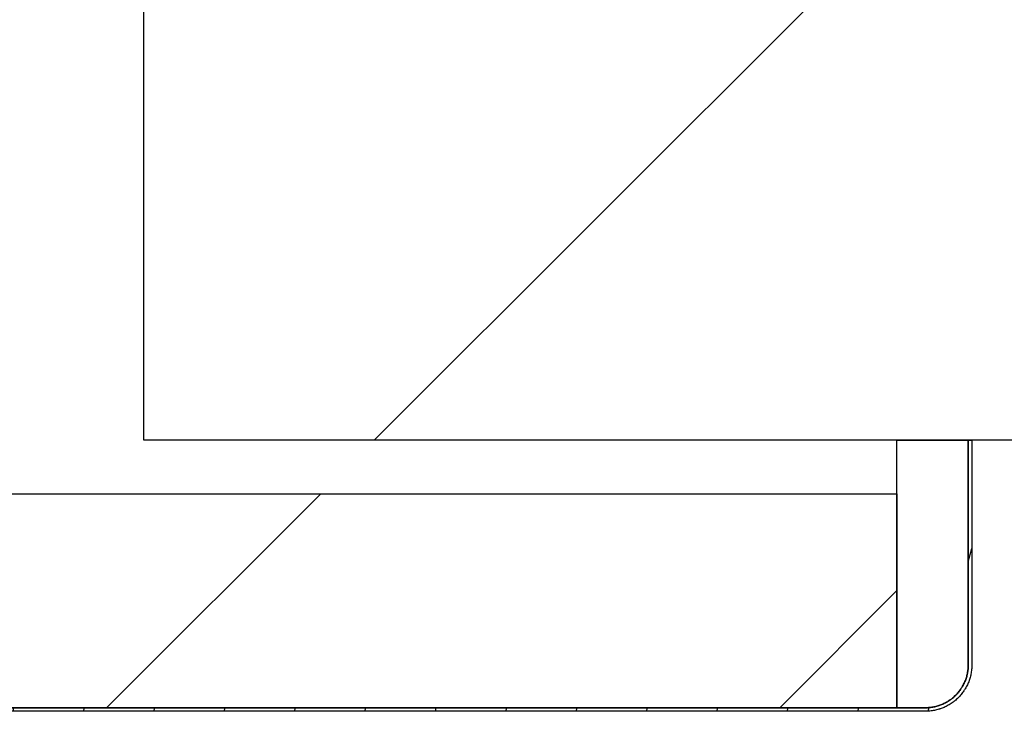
# Model space of a CAD drawing. Header units: millimetres. Extents: x -6500 to 4200, y 0 to 5940.
# Tile 59 of 157: x -1490 to -1421, y 678 to 726. Entities that reach past the tile are written whole.
import ezdxf

# ---------------------------------------------------------------- set-up
doc = ezdxf.new("R2010")
doc.units = ezdxf.units.MM
doc.layers.add('151', color=250, linetype='Continuous')
pattern_1 = [(45, (-6500, 0), (-23.57317, 23.57317), [])]

msp = doc.modelspace()

# ---------------------------------------------------------------- hatches: boundary and pattern name
at = {"layer": '151', "linetype": 'Continuous', "lineweight": -3}
h = msp.add_hatch(dxfattribs=at)
h.set_pattern_fill('ANSI31', color=256, scale=10.5, style=0)
h.set_pattern_definition(pattern_1)
h.paths.add_polyline_path([(-2781.663, 697.019), (-2781.663, 797.019), (-2631.663, 797.019), (-2631.663, 697.019)], flags=0)
h.paths.add_polyline_path([(-1481.663, 697.019), (-1481.663, 797.019), (-1331.663, 797.019), (-1331.663, 697.019)], flags=0)
h = msp.add_hatch(dxfattribs=at)
h.set_pattern_fill('ANSI31', color=256, scale=1.5, angle=29.98479, style=0)
h.set_pattern_definition([(74.98479, (-6500, 0), (-4.5998944, 1.2338468), [])])
edge = h.paths.add_edge_path(flags=0)
edge.add_line((-1500.913, 678.269), (-1426.913, 678.269))
edge.add_spline(control_points=[(-1426.913, 678.269), (-1426.814, 678.269), (-1426.715, 678.274), (-1426.521, 678.293), (-1426.327, 678.322), (-1426.137, 678.369), (-1426.02, 678.405), (-1425.996, 678.412), (-1425.949, 678.428), (-1425.926, 678.436), (-1425.856, 678.461), (-1425.81, 678.478), (-1425.674, 678.535), (-1425.497, 678.619), (-1425.329, 678.719), (-1425.207, 678.8), (-1425.147, 678.843), (-1425.088, 678.888), (-1425.049, 678.918), (-1425.03, 678.933), (-1424.934, 679.012), (-1424.788, 679.144), (-1424.592, 679.361), (-1424.475, 679.518), (-1424.406, 679.62), (-1424.393, 679.641), (-1424.366, 679.683), (-1424.353, 679.704), (-1424.315, 679.767), (-1424.291, 679.81), (-1424.221, 679.94), (-1424.138, 680.117), (-1424.072, 680.301), (-1424.029, 680.441), (-1424.015, 680.489), (-1423.991, 680.584), (-1423.98, 680.633), (-1423.951, 680.778), (-1423.922, 680.973), (-1423.913, 681.17), (-1423.913, 681.269)], knot_values=[0, 0, 0, 0, 0.0625, 0.0625, 0.125, 0.1875, 0.1875, 0.203125, 0.203125, 0.21875, 0.21875, 0.25, 0.25, 0.3125, 0.375, 0.375, 0.40625, 0.421875, 0.421875, 0.4375, 0.4375, 0.5, 0.5625, 0.625, 0.625, 0.640625, 0.640625, 0.65625, 0.65625, 0.6875, 0.6875, 0.75, 0.8125, 0.8125, 0.84375, 0.84375, 0.875, 0.875, 0.9375, 1, 1, 1, 1], degree=3, periodic=0)
edge.add_line((-1423.913, 681.269), (-1423.913, 697.019))
edge.add_line((-1423.913, 697.019), (-1423.663, 697.019))
edge.add_line((-1423.663, 697.019), (-1423.663, 681.269))
edge.add_spline(control_points=[(-1423.663, 681.269), (-1423.663, 681.162), (-1423.673, 680.948), (-1423.705, 680.737), (-1423.736, 680.58), (-1423.748, 680.527), (-1423.774, 680.424), (-1423.788, 680.372), (-1423.835, 680.22), (-1423.906, 680.021), (-1423.997, 679.829), (-1424.072, 679.689), (-1424.099, 679.642), (-1424.14, 679.573), (-1424.154, 679.551), (-1424.183, 679.505), (-1424.197, 679.483), (-1424.272, 679.372), (-1424.398, 679.202), (-1424.611, 678.967), (-1424.769, 678.824), (-1424.873, 678.739), (-1424.894, 678.722), (-1424.936, 678.689), (-1425, 678.641), (-1425.065, 678.595), (-1425.197, 678.506), (-1425.379, 678.398), (-1425.571, 678.307), (-1425.718, 678.246), (-1425.768, 678.227), (-1425.844, 678.2), (-1425.869, 678.191), (-1425.92, 678.174), (-1425.945, 678.166), (-1426.073, 678.128), (-1426.279, 678.076), (-1426.488, 678.045), (-1426.699, 678.024), (-1426.805, 678.019), (-1426.913, 678.019)], knot_values=[0, 0, 0, 0, 0.0625, 0.125, 0.125, 0.15625, 0.15625, 0.1875, 0.1875, 0.25, 0.3125, 0.3125, 0.34375, 0.34375, 0.359375, 0.359375, 0.375, 0.375, 0.4375, 0.5, 0.5625, 0.5625, 0.578125, 0.578125, 0.59375, 0.625, 0.625, 0.6875, 0.75, 0.75, 0.78125, 0.78125, 0.796875, 0.796875, 0.8125, 0.8125, 0.875, 0.9375, 0.9375, 1, 1, 1, 1], degree=3, periodic=0)
edge.add_line((-1426.913, 678.019), (-1500.913, 678.019))
edge.add_spline(control_points=[(-1500.913, 678.019), (-1501.02, 678.019), (-1501.233, 678.03), (-1501.444, 678.061), (-1501.602, 678.092), (-1501.654, 678.104), (-1501.758, 678.13), (-1501.809, 678.145), (-1501.962, 678.191), (-1502.161, 678.263), (-1502.352, 678.353), (-1502.493, 678.429), (-1502.539, 678.455), (-1502.608, 678.496), (-1502.631, 678.51), (-1502.676, 678.539), (-1502.699, 678.554), (-1502.81, 678.628), (-1502.98, 678.755), (-1503.215, 678.968), (-1503.358, 679.125), (-1503.443, 679.229), (-1503.46, 679.25), (-1503.492, 679.292), (-1503.541, 679.356), (-1503.587, 679.421), (-1503.675, 679.554), (-1503.784, 679.735), (-1503.875, 679.927), (-1503.936, 680.074), (-1503.955, 680.124), (-1503.982, 680.2), (-1503.991, 680.225), (-1504.007, 680.276), (-1504.015, 680.302), (-1504.054, 680.429), (-1504.105, 680.635), (-1504.136, 680.844), (-1504.157, 681.055), (-1504.163, 681.162), (-1504.163, 681.269)], knot_values=[0, 0, 0, 0, 0.0625, 0.125, 0.125, 0.15625, 0.15625, 0.1875, 0.1875, 0.25, 0.3125, 0.3125, 0.34375, 0.34375, 0.359375, 0.359375, 0.375, 0.375, 0.4375, 0.5, 0.5625, 0.5625, 0.578125, 0.578125, 0.59375, 0.625, 0.625, 0.6875, 0.75, 0.75, 0.78125, 0.78125, 0.796875, 0.796875, 0.8125, 0.8125, 0.875, 0.9375, 0.9375, 1, 1, 1, 1], degree=3, periodic=0)
edge.add_line((-1504.163, 681.269), (-1504.163, 719.269))
edge.add_line((-1504.163, 719.269), (-1503.913, 719.269))
edge.add_line((-1503.913, 719.269), (-1503.913, 681.269))
edge.add_spline(control_points=[(-1503.913, 681.269), (-1503.913, 681.17), (-1503.908, 681.072), (-1503.889, 680.877), (-1503.86, 680.684), (-1503.812, 680.494), (-1503.777, 680.376), (-1503.769, 680.352), (-1503.754, 680.306), (-1503.746, 680.282), (-1503.721, 680.212), (-1503.703, 680.166), (-1503.647, 680.03), (-1503.563, 679.853), (-1503.463, 679.686), (-1503.381, 679.563), (-1503.339, 679.503), (-1503.294, 679.444), (-1503.264, 679.405), (-1503.248, 679.386), (-1503.17, 679.29), (-1503.038, 679.145), (-1502.821, 678.948), (-1502.664, 678.831), (-1502.561, 678.762), (-1502.541, 678.749), (-1502.499, 678.722), (-1502.478, 678.709), (-1502.414, 678.671), (-1502.371, 678.647), (-1502.242, 678.578), (-1502.065, 678.494), (-1501.881, 678.428), (-1501.74, 678.385), (-1501.693, 678.372), (-1501.597, 678.348), (-1501.549, 678.337), (-1501.404, 678.308), (-1501.209, 678.279), (-1501.012, 678.269), (-1500.913, 678.269)], knot_values=[0, 0, 0, 0, 0.0625, 0.0625, 0.125, 0.1875, 0.1875, 0.203125, 0.203125, 0.21875, 0.21875, 0.25, 0.25, 0.3125, 0.375, 0.375, 0.40625, 0.421875, 0.421875, 0.4375, 0.4375, 0.5, 0.5625, 0.625, 0.625, 0.640625, 0.640625, 0.65625, 0.65625, 0.6875, 0.6875, 0.75, 0.8125, 0.8125, 0.84375, 0.84375, 0.875, 0.875, 0.9375, 1, 1, 1, 1], degree=3, periodic=0)
h = msp.add_hatch(dxfattribs=at)
h.set_pattern_fill('ANSI31', color=256, scale=10.5, style=0)
h.set_pattern_definition(pattern_1)
h.paths.add_polyline_path([(-1428.913, 678.269), (-1498.913, 678.269), (-1498.913, 693.269), (-1428.913, 693.269)], flags=0)

# ---------------------------------------------------------------- linework, layer by layer
for p, q in [((-1481.663, 697.019), (-1481.663, 797.019)), ((-1331.663, 697.019), (-1481.663, 697.019)), ((-1428.913, 678.269), (-1428.913, 697.019)), ((-1428.913, 697.019), (-1423.913, 697.019)), ((-1423.913, 697.019), (-1423.913, 681.269)), ((-1423.913, 681.269), (-1423.913, 697.019)), ((-1423.913, 697.019), (-1423.663, 697.019)), ((-1423.663, 697.019), (-1423.663, 681.269)), ((-1498.913, 693.269), (-1428.913, 693.269)), ((-1428.913, 693.269), (-1428.913, 678.269)), ((-1500.913, 678.269), (-1426.913, 678.269)), ((-1426.913, 678.019), (-1500.913, 678.019)), ((-1428.913, 678.269), (-1498.913, 678.269)), ((-1426.913, 678.269), (-1428.913, 678.269))]:
    msp.add_line(p, q, dxfattribs=at)
for points, knots in [([(-1423.663, 681.269), (-1423.663, 681.162), (-1423.673, 680.948), (-1423.705, 680.737), (-1423.736, 680.58), (-1423.748, 680.527), (-1423.774, 680.424), (-1423.788, 680.372), (-1423.835, 680.22), (-1423.906, 680.021), (-1423.997, 679.829), (-1424.072, 679.689), (-1424.099, 679.642), (-1424.14, 679.573), (-1424.154, 679.551), (-1424.183, 679.505), (-1424.197, 679.483), (-1424.272, 679.372), (-1424.398, 679.202), (-1424.611, 678.967), (-1424.769, 678.824), (-1424.873, 678.739), (-1424.894, 678.722), (-1424.936, 678.689), (-1425, 678.641), (-1425.065, 678.595), (-1425.197, 678.506), (-1425.379, 678.398), (-1425.571, 678.307), (-1425.718, 678.246), (-1425.768, 678.227), (-1425.844, 678.2), (-1425.869, 678.191), (-1425.92, 678.174), (-1425.945, 678.166), (-1426.073, 678.128), (-1426.279, 678.076), (-1426.488, 678.045), (-1426.699, 678.024), (-1426.805, 678.019), (-1426.913, 678.019)], [0, 0, 0, 0, 0.0625, 0.125, 0.125, 0.15625, 0.15625, 0.1875, 0.1875, 0.25, 0.3125, 0.3125, 0.34375, 0.34375, 0.359375, 0.359375, 0.375, 0.375, 0.4375, 0.5, 0.5625, 0.5625, 0.578125, 0.578125, 0.59375, 0.625, 0.625, 0.6875, 0.75, 0.75, 0.78125, 0.78125, 0.796875, 0.796875, 0.8125, 0.8125, 0.875, 0.9375, 0.9375, 1, 1, 1, 1]), ([(-1426.913, 678.269), (-1426.814, 678.269), (-1426.715, 678.274), (-1426.521, 678.293), (-1426.327, 678.322), (-1426.137, 678.369), (-1426.02, 678.405), (-1425.996, 678.412), (-1425.949, 678.428), (-1425.926, 678.436), (-1425.856, 678.461), (-1425.81, 678.478), (-1425.674, 678.535), (-1425.497, 678.619), (-1425.329, 678.719), (-1425.207, 678.8), (-1425.147, 678.843), (-1425.088, 678.888), (-1425.049, 678.918), (-1425.03, 678.933), (-1424.934, 679.012), (-1424.788, 679.144), (-1424.592, 679.361), (-1424.475, 679.518), (-1424.406, 679.62), (-1424.393, 679.641), (-1424.366, 679.683), (-1424.353, 679.704), (-1424.315, 679.767), (-1424.291, 679.81), (-1424.221, 679.94), (-1424.138, 680.117), (-1424.072, 680.301), (-1424.029, 680.441), (-1424.015, 680.489), (-1423.991, 680.584), (-1423.98, 680.633), (-1423.951, 680.778), (-1423.922, 680.973), (-1423.913, 681.17), (-1423.913, 681.269)], [0, 0, 0, 0, 0.0625, 0.0625, 0.125, 0.1875, 0.1875, 0.203125, 0.203125, 0.21875, 0.21875, 0.25, 0.25, 0.3125, 0.375, 0.375, 0.40625, 0.421875, 0.421875, 0.4375, 0.4375, 0.5, 0.5625, 0.625, 0.625, 0.640625, 0.640625, 0.65625, 0.65625, 0.6875, 0.6875, 0.75, 0.8125, 0.8125, 0.84375, 0.84375, 0.875, 0.875, 0.9375, 1, 1, 1, 1]), ([(-1423.913, 681.269), (-1423.913, 681.17), (-1423.922, 680.973), (-1423.951, 680.778), (-1423.98, 680.633), (-1423.991, 680.584), (-1424.015, 680.489), (-1424.029, 680.441), (-1424.072, 680.301), (-1424.138, 680.117), (-1424.221, 679.94), (-1424.291, 679.81), (-1424.315, 679.767), (-1424.353, 679.704), (-1424.366, 679.683), (-1424.393, 679.641), (-1424.406, 679.62), (-1424.475, 679.518), (-1424.592, 679.361), (-1424.788, 679.144), (-1424.934, 679.012), (-1425.03, 678.933), (-1425.049, 678.918), (-1425.088, 678.888), (-1425.147, 678.843), (-1425.207, 678.8), (-1425.329, 678.719), (-1425.497, 678.619), (-1425.674, 678.535), (-1425.81, 678.478), (-1425.856, 678.461), (-1425.926, 678.436), (-1425.949, 678.428), (-1425.996, 678.412), (-1426.02, 678.405), (-1426.137, 678.369), (-1426.327, 678.322), (-1426.521, 678.293), (-1426.715, 678.274), (-1426.814, 678.269), (-1426.913, 678.269)], [0, 0, 0, 0, 0.0625, 0.125, 0.125, 0.15625, 0.15625, 0.1875, 0.1875, 0.25, 0.3125, 0.3125, 0.34375, 0.34375, 0.359375, 0.359375, 0.375, 0.375, 0.4375, 0.5, 0.5625, 0.5625, 0.578125, 0.578125, 0.59375, 0.625, 0.625, 0.6875, 0.75, 0.75, 0.78125, 0.78125, 0.796875, 0.796875, 0.8125, 0.8125, 0.875, 0.9375, 0.9375, 1, 1, 1, 1])]:
    msp.add_open_spline(points, degree=3, knots=knots, dxfattribs=at)

doc.saveas('drawing.dxf')
